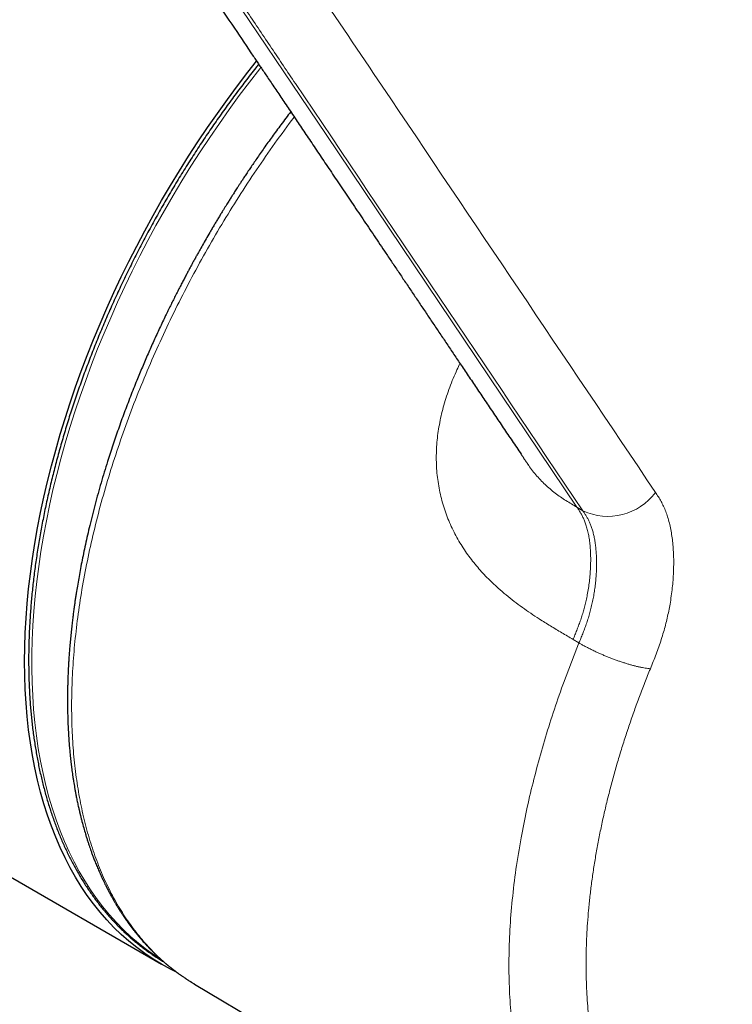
# Model space of a CAD drawing. Header units: millimetres. Extents: x 8 to 709, y 12 to 626.
# Tile 19 of 44: x 654 to 680, y 47 to 84. Entities that reach past the tile are written whole.
import ezdxf

# ---------------------------------------------------------------- set-up
doc = ezdxf.new("R2010")
doc.units = ezdxf.units.MM

msp = doc.modelspace()

# ---------------------------------------------------------------- linework, layer by layer
at = {"color": 8, "linetype": 'Continuous', "lineweight": 0}
for p, q in [((674.393, 65.646), (674.609, 65.518)), ((674.253, 60.797), (674.468, 60.669))]:
    msp.add_line(p, q, dxfattribs=at)
at = {"color": 7, "linetype": 'Continuous', "lineweight": 30}
for p, q in [((643.882, 57.709), (659.165, 48.886)), ((660.372, 48.157), (676.406, 38.669)), ((660.375, 48.162), (660.383, 48.157))]:
    msp.add_line(p, q, dxfattribs=at)
at = {"color": 8, "linetype": 'Continuous', "lineweight": 0, "flags": 128}
for points in [[(674.393, 65.646), (665.201, 79.308), (661.156, 85.32), (659.377, 87.965), (659.116, 88.353), (658.855, 88.741), (658.593, 89.131), (658.503, 89.264), (658.413, 89.398), (658.322, 89.534), (658.229, 89.671), (658.136, 89.809), (658.048, 89.938), (657.967, 90.061)], [(662.805, 81.769), (662.767, 81.721), (662.385, 81.233), (662.011, 80.737), (661.642, 80.233), (661.281, 79.722), (660.926, 79.205), (660.579, 78.681), (660.239, 78.15), (659.906, 77.615), (659.582, 77.073), (659.266, 76.527), (658.958, 75.976), (658.658, 75.421), (658.368, 74.862), (658.086, 74.3), (657.814, 73.734), (657.551, 73.166), (657.297, 72.596), (657.053, 72.023), (656.819, 71.449), (656.595, 70.874), (656.381, 70.298), (656.178, 69.722), (655.985, 69.146), (655.802, 68.57), (655.631, 67.996), (655.47, 67.422), (655.32, 66.85), (655.181, 66.28), (655.053, 65.713), (654.937, 65.148), (654.832, 64.586), (654.738, 64.028), (654.656, 63.474), (654.585, 62.925), (654.526, 62.38), (654.478, 61.84), (654.442, 61.305), (654.418, 60.776), (654.405, 60.254), (654.404, 59.738), (654.415, 59.229), (654.438, 58.727), (654.472, 58.233), (654.517, 57.747), (654.575, 57.269), (654.643, 56.799), (654.724, 56.339), (654.816, 55.887), (654.919, 55.446), (655.034, 55.014), (655.159, 54.592), (655.296, 54.18), (655.444, 53.78), (655.603, 53.39), (655.773, 53.011), (655.954, 52.644), (656.145, 52.289), (656.347, 51.946), (656.559, 51.615), (656.781, 51.296), (657.014, 50.991), (657.256, 50.698), (657.508, 50.418), (657.77, 50.151), (658.041, 49.898), (658.321, 49.658), (658.61, 49.433), (658.908, 49.221), (659.13, 49.076)]]:
    msp.add_lwpolyline(points, dxfattribs=at)
at = {"color": 7, "linetype": 'Continuous', "lineweight": 30, "flags": 128}
msp.add_lwpolyline([(659.712, 48.597), (659.486, 48.71), (659.164, 48.886), (658.851, 49.077), (658.546, 49.282), (658.25, 49.501), (657.963, 49.733), (657.685, 49.98), (657.417, 50.24), (657.157, 50.514), (656.908, 50.801), (656.669, 51.101), (656.439, 51.414), (656.22, 51.74), (656.011, 52.078), (655.812, 52.428), (655.624, 52.791), (655.447, 53.165), (655.281, 53.55), (655.125, 53.947), (654.981, 54.354), (654.848, 54.772), (654.726, 55.201), (654.615, 55.64), (654.516, 56.088), (654.429, 56.546), (654.353, 57.013), (654.288, 57.489), (654.236, 57.973), (654.195, 58.466), (654.165, 58.966), (654.148, 59.474), (654.142, 59.989), (654.148, 60.51), (654.165, 61.038), (654.195, 61.573), (654.236, 62.113), (654.288, 62.658), (654.353, 63.208), (654.429, 63.763), (654.516, 64.322), (654.615, 64.885), (654.726, 65.451), (654.848, 66.02), (654.981, 66.592), (655.125, 67.166), (655.281, 67.742), (655.447, 68.32), (655.624, 68.898), (655.812, 69.478), (656.011, 70.057), (656.22, 70.636), (656.439, 71.215), (656.669, 71.793), (656.908, 72.37), (657.157, 72.945), (657.417, 73.518), (657.685, 74.088), (657.963, 74.656), (658.25, 75.22), (658.546, 75.781), (658.851, 76.337), (659.164, 76.889), (659.486, 77.437), (659.815, 77.979), (660.153, 78.516), (660.498, 79.046), (660.85, 79.571), (661.21, 80.089), (661.577, 80.599), (661.95, 81.103), (662.33, 81.599), (662.648, 82.003)], dxfattribs=at)
at = {"color": 8, "linetype": 'Continuous', "lineweight": 0}
msp.add_arc((675.532, 67.473), 2.162, 244.734, 323.616, dxfattribs=at)
at = {"color": 7, "linetype": 'Continuous', "lineweight": 30}
for points, knots in [([(686.066, 78.823), (686.012, 78.905), (685.903, 79.065), (685.744, 79.303), (685.589, 79.532), (685.44, 79.754), (685.296, 79.969), (685.159, 80.172), (685.03, 80.364), (684.908, 80.545), (684.79, 80.72), (684.678, 80.887), (684.569, 81.048), (684.466, 81.203), (684.366, 81.35), (684.272, 81.491), (684.182, 81.624), (684.097, 81.751), (684.017, 81.87), (683.942, 81.982), (683.871, 82.087), (683.735, 82.288), (683.533, 82.589), (683.261, 82.994), (682.985, 83.404), (682.631, 83.929), (682.201, 84.569), (681.696, 85.32), (681.191, 86.071), (679.651, 88.36), (676.912, 92.431), (674.265, 96.365), (672.745, 98.625), (672.514, 98.968), (672.28, 99.316), (672.041, 99.671), (671.825, 99.991), (671.634, 100.276), (671.467, 100.523), (671.299, 100.773), (671.129, 101.025), (670.961, 101.275), (670.8, 101.515), (670.644, 101.746), (670.496, 101.967), (670.351, 102.181), (670.232, 102.358), (670.139, 102.496), (670.073, 102.595), (670.011, 102.686), (669.955, 102.77), (669.904, 102.846), (669.863, 102.906), (669.829, 102.957), (669.8, 103.001), (669.768, 103.051), (669.733, 103.104), (669.693, 103.163), (669.65, 103.226), (669.615, 103.277), (669.588, 103.315), (669.569, 103.341), (669.548, 103.37), (669.528, 103.397), (669.511, 103.419), (669.495, 103.439), (669.479, 103.461), (669.458, 103.487), (669.436, 103.515), (669.415, 103.541), (669.396, 103.564), (669.378, 103.586), (669.36, 103.608), (669.34, 103.632), (669.315, 103.66), (669.273, 103.709), (669.221, 103.767), (669.16, 103.832), (669.099, 103.896), (669.04, 103.954), (668.975, 104.016), (668.913, 104.072), (668.847, 104.129), (668.788, 104.178), (668.739, 104.218), (668.705, 104.244), (668.669, 104.271), (668.629, 104.301), (668.585, 104.333), (668.546, 104.361), (668.513, 104.384), (668.489, 104.401), (668.466, 104.416), (668.444, 104.431), (668.417, 104.448), (668.381, 104.471), (668.335, 104.5), (668.3, 104.521), (668.28, 104.532)], [0, 0, 0, 0, 0.009572, 0.018846, 0.027823, 0.036502, 0.044884, 0.052967, 0.060317, 0.067401, 0.074221, 0.080776, 0.087067, 0.093093, 0.098855, 0.104352, 0.109584, 0.114551, 0.119173, 0.123539, 0.12765, 0.13152, 0.147119, 0.162935, 0.178969, 0.195219, 0.224561, 0.253918, 0.283275, 0.312632, 0.522323, 0.760609, 0.773953, 0.787297, 0.800828, 0.814706, 0.828932, 0.838434, 0.848086, 0.857887, 0.867822, 0.877614, 0.887152, 0.89602, 0.904658, 0.913064, 0.92124, 0.925391, 0.929278, 0.932884, 0.936209, 0.939254, 0.942021, 0.943562, 0.945243, 0.947077, 0.94907, 0.95114, 0.953247, 0.955242, 0.955954, 0.956784, 0.957736, 0.958627, 0.959327, 0.959849, 0.96054, 0.9614, 0.962393, 0.963248, 0.964013, 0.964628, 0.965322, 0.966101, 0.967024, 0.968161, 0.970988, 0.972912, 0.974758, 0.977185, 0.97919, 0.980967, 0.983014, 0.985478, 0.986558, 0.98755, 0.988591, 0.989819, 0.991158, 0.992541, 0.993345, 0.994046, 0.994681, 0.99528, 0.995981, 0.997001, 0.998341, 1, 1, 1, 1]), ([(656.253, 91.507), (656.334, 91.387), (656.494, 91.149), (656.732, 90.796), (656.964, 90.451), (657.191, 90.114), (657.412, 89.785), (657.641, 89.445), (657.877, 89.093), (658.123, 88.728), (658.366, 88.367), (658.622, 87.987), (658.888, 87.591), (659.167, 87.177), (659.441, 86.769), (659.711, 86.367), (659.979, 85.97), (660.422, 85.312), (661.039, 84.394), (661.8, 83.264), (662.331, 82.474), (662.635, 82.022), (662.744, 81.861), (662.852, 81.699), (662.962, 81.535), (663.081, 81.359), (663.211, 81.167), (663.351, 80.958), (663.497, 80.741), (663.649, 80.516), (663.805, 80.282), (663.968, 80.041), (664.131, 79.799), (664.294, 79.556), (664.457, 79.314), (664.625, 79.064), (664.797, 78.808), (664.974, 78.545), (665.156, 78.275), (665.342, 77.999), (665.533, 77.715), (665.728, 77.425), (665.928, 77.128), (666.132, 76.824), (666.337, 76.519), (666.542, 76.214), (666.748, 75.909), (666.957, 75.598), (667.171, 75.28), (667.393, 74.95), (667.624, 74.607), (667.864, 74.251), (668.108, 73.888), (668.357, 73.517), (668.611, 73.141), (668.864, 72.764), (669.116, 72.389), (669.368, 72.015), (669.623, 71.635), (669.883, 71.249), (670.158, 70.841), (670.447, 70.411), (670.751, 69.959), (671.061, 69.499), (671.375, 69.031), (671.695, 68.556), (672.02, 68.074), (672.315, 67.635), (672.502, 67.357), (672.579, 67.243)], [0, 0, 0, 0, 0.014838, 0.029352, 0.043543, 0.057411, 0.070954, 0.084173, 0.099415, 0.114475, 0.129362, 0.144076, 0.161366, 0.178411, 0.19521, 0.211763, 0.228102, 0.244392, 0.293118, 0.341629, 0.38414, 0.390805, 0.397466, 0.404123, 0.410799, 0.417682, 0.425959, 0.434569, 0.443513, 0.452792, 0.462405, 0.472352, 0.482633, 0.492351, 0.50235, 0.512629, 0.52319, 0.534031, 0.545153, 0.556556, 0.568239, 0.580204, 0.592449, 0.604975, 0.617781, 0.630113, 0.642695, 0.655526, 0.668607, 0.681938, 0.696349, 0.711041, 0.726014, 0.741268, 0.756802, 0.772617, 0.787786, 0.803204, 0.818872, 0.83479, 0.850957, 0.869296, 0.887945, 0.906906, 0.926177, 0.945759, 0.965653, 0.985857, 1, 1, 1, 1]), ([(662.724, 81.89), (662.688, 81.845), (662.587, 81.718), (662.422, 81.508), (662.231, 81.26), (662.041, 81.01), (661.852, 80.758), (661.666, 80.504), (661.48, 80.248), (661.297, 79.99), (661.116, 79.731), (660.936, 79.47), (660.758, 79.207), (660.582, 78.943), (660.408, 78.676), (660.235, 78.409), (660.065, 78.14), (659.897, 77.869), (659.73, 77.597), (659.566, 77.324), (659.404, 77.049), (659.244, 76.773), (659.086, 76.496), (658.93, 76.218), (658.776, 75.939), (658.625, 75.658), (658.475, 75.377), (658.328, 75.094), (658.184, 74.811), (658.041, 74.527), (657.901, 74.242), (657.763, 73.956), (657.628, 73.67), (657.495, 73.382), (657.364, 73.095), (657.236, 72.806), (657.111, 72.517), (656.987, 72.228), (656.867, 71.938), (656.749, 71.648), (656.633, 71.358), (656.52, 71.067), (656.41, 70.776), (656.302, 70.485), (656.197, 70.193), (656.094, 69.902), (655.995, 69.611), (655.898, 69.319), (655.803, 69.028), (655.711, 68.737), (655.622, 68.446), (655.536, 68.156), (655.453, 67.865), (655.372, 67.575), (655.294, 67.286), (655.219, 66.996), (655.147, 66.708), (655.078, 66.42), (655.011, 66.132), (654.947, 65.845), (654.887, 65.559), (654.829, 65.273), (654.774, 64.989), (654.722, 64.705), (654.672, 64.422), (654.626, 64.14), (654.583, 63.859), (654.542, 63.578), (654.505, 63.3), (654.47, 63.022), (654.439, 62.745), (654.41, 62.47), (654.385, 62.196), (654.362, 61.923), (654.342, 61.651), (654.326, 61.381), (654.312, 61.113), (654.301, 60.846), (654.294, 60.58), (654.289, 60.316), (654.287, 60.054), (654.289, 59.794), (654.293, 59.535), (654.3, 59.278), (654.31, 59.023), (654.324, 58.769), (654.34, 58.518), (654.359, 58.269), (654.382, 58.021), (654.407, 57.776), (654.435, 57.533), (654.466, 57.292), (654.5, 57.053), (654.538, 56.816), (654.578, 56.582), (654.621, 56.35), (654.667, 56.12), (654.716, 55.892), (654.768, 55.668), (654.823, 55.445), (654.88, 55.225), (654.941, 55.008), (655.005, 54.793), (655.071, 54.581), (655.14, 54.371), (655.213, 54.165), (655.288, 53.961), (655.365, 53.759), (655.446, 53.561), (655.53, 53.365), (655.616, 53.173), (655.705, 52.983), (655.797, 52.796), (655.891, 52.612), (655.988, 52.431), (656.088, 52.254), (656.191, 52.079), (656.296, 51.907), (656.404, 51.739), (656.515, 51.574), (656.628, 51.412), (656.744, 51.253), (656.862, 51.097), (656.983, 50.945), (657.107, 50.796), (657.233, 50.651), (657.361, 50.509), (657.492, 50.37), (657.625, 50.234), (657.761, 50.102), (657.899, 49.974), (658.039, 49.849), (658.182, 49.727), (658.327, 49.609), (658.475, 49.495), (658.624, 49.384), (658.776, 49.277), (658.93, 49.173), (659.082, 49.075), (659.185, 49.013), (659.234, 48.984)], [0, 0, 0, 0, 0.004048, 0.011326, 0.018604, 0.025881, 0.033159, 0.040436, 0.047713, 0.05499, 0.062268, 0.069545, 0.076822, 0.084099, 0.091376, 0.098653, 0.10593, 0.113207, 0.120484, 0.127761, 0.135038, 0.142314, 0.149591, 0.156868, 0.164145, 0.171422, 0.178699, 0.185976, 0.193253, 0.20053, 0.207807, 0.215084, 0.222361, 0.229638, 0.236916, 0.244193, 0.25147, 0.258748, 0.266025, 0.273303, 0.28058, 0.287858, 0.295136, 0.302414, 0.309692, 0.31697, 0.324248, 0.331527, 0.338805, 0.346084, 0.353362, 0.360641, 0.36792, 0.375199, 0.382479, 0.389758, 0.397037, 0.404317, 0.411597, 0.418877, 0.426157, 0.433437, 0.440718, 0.447998, 0.455279, 0.46256, 0.469841, 0.477122, 0.484404, 0.491685, 0.498967, 0.506249, 0.513531, 0.520813, 0.528096, 0.535378, 0.542661, 0.549944, 0.557227, 0.56451, 0.571793, 0.579076, 0.586359, 0.593643, 0.600926, 0.60821, 0.615493, 0.622777, 0.63006, 0.637344, 0.644627, 0.65191, 0.659193, 0.666476, 0.673759, 0.681041, 0.688324, 0.695605, 0.702887, 0.710168, 0.717448, 0.724728, 0.732008, 0.739287, 0.746565, 0.753842, 0.761118, 0.768394, 0.775669, 0.782942, 0.790215, 0.797486, 0.804756, 0.812025, 0.819292, 0.826558, 0.833823, 0.841086, 0.848347, 0.855607, 0.862865, 0.870122, 0.877377, 0.88463, 0.891881, 0.899131, 0.906379, 0.913626, 0.92087, 0.928114, 0.935356, 0.942596, 0.949835, 0.957073, 0.96431, 0.971546, 0.978781, 0.986016, 0.993249, 1, 1, 1, 1]), ([(663.897, 80.146), (663.838, 80.067), (663.718, 79.911), (663.544, 79.677), (663.376, 79.45), (663.217, 79.232), (663.065, 79.02), (662.92, 78.816), (662.782, 78.619), (662.653, 78.432), (662.533, 78.257), (662.423, 78.094), (662.321, 77.943), (662.229, 77.804), (662.145, 77.677), (662.07, 77.562), (662.002, 77.458), (661.942, 77.365), (661.889, 77.283), (661.842, 77.21), (661.802, 77.147), (661.769, 77.095), (661.746, 77.059), (661.733, 77.039), (661.727, 77.029), (661.721, 77.019), (661.712, 77.005), (661.693, 76.974), (661.663, 76.927), (661.623, 76.864), (661.578, 76.791), (661.527, 76.71), (661.472, 76.62), (661.411, 76.522), (661.344, 76.411), (661.269, 76.289), (661.191, 76.159), (661.113, 76.028), (661.036, 75.899), (660.941, 75.737), (660.827, 75.541), (660.698, 75.315), (660.599, 75.141), (660.531, 75.02), (660.494, 74.953), (660.462, 74.896), (660.436, 74.85), (660.416, 74.814), (660.402, 74.787), (660.39, 74.766), (660.378, 74.744), (660.364, 74.718), (660.347, 74.688), (660.316, 74.631), (660.269, 74.545), (660.208, 74.432), (660.144, 74.312), (660.076, 74.185), (660.003, 74.047), (659.924, 73.897), (659.84, 73.736), (659.753, 73.565), (659.664, 73.389), (659.575, 73.212), (659.486, 73.033), (659.397, 72.853), (659.265, 72.579), (659.09, 72.21), (658.874, 71.742), (658.663, 71.266), (658.455, 70.783), (658.239, 70.261), (658.016, 69.701), (657.791, 69.107), (657.576, 68.512), (657.372, 67.917), (657.201, 67.39), (657.059, 66.931), (656.943, 66.54), (656.832, 66.149), (656.725, 65.758), (656.624, 65.368), (656.531, 64.989), (656.445, 64.626), (656.368, 64.282), (656.298, 63.951), (656.234, 63.634), (656.176, 63.33), (656.123, 63.039), (656.076, 62.761), (656.038, 62.531), (656.01, 62.344), (655.987, 62.194), (655.965, 62.04), (655.943, 61.878), (655.921, 61.709), (655.897, 61.521), (655.873, 61.313), (655.848, 61.084), (655.824, 60.845), (655.804, 60.631), (655.789, 60.443), (655.776, 60.284), (655.765, 60.124), (655.755, 59.969), (655.747, 59.824), (655.74, 59.694), (655.735, 59.578), (655.731, 59.476), (655.727, 59.385), (655.725, 59.305), (655.723, 59.243), (655.721, 59.197), (655.721, 59.164), (655.72, 59.136), (655.719, 59.115), (655.719, 59.097), (655.718, 59.078), (655.718, 59.052), (655.717, 59.013), (655.716, 58.96), (655.715, 58.891), (655.714, 58.808), (655.713, 58.712), (655.713, 58.6), (655.713, 58.475), (655.714, 58.342), (655.715, 58.209), (655.718, 58.079), (655.721, 57.952), (655.727, 57.774), (655.736, 57.548), (655.749, 57.321), (655.761, 57.147), (655.77, 57.019), (655.78, 56.898), (655.789, 56.787), (655.798, 56.687), (655.807, 56.602), (655.813, 56.534), (655.819, 56.48), (655.824, 56.437), (655.829, 56.392), (655.834, 56.342), (655.841, 56.285), (655.848, 56.225), (655.856, 56.161), (655.866, 56.083), (655.878, 55.989), (655.893, 55.878), (655.91, 55.761), (655.927, 55.647), (655.945, 55.533), (655.965, 55.418), (655.986, 55.295), (656.01, 55.163), (656.032, 55.046), (656.053, 54.944), (656.07, 54.859), (656.088, 54.774), (656.106, 54.692), (656.122, 54.62), (656.135, 54.56), (656.146, 54.515), (656.153, 54.483), (656.159, 54.46), (656.164, 54.438), (656.17, 54.413), (656.177, 54.383), (656.187, 54.345), (656.198, 54.299), (656.211, 54.245), (656.227, 54.185), (656.258, 54.065), (656.305, 53.89), (656.362, 53.697), (656.41, 53.539), (656.449, 53.416), (656.487, 53.301), (656.522, 53.195), (656.555, 53.1), (656.585, 53.018), (656.61, 52.948), (656.633, 52.886), (656.657, 52.823), (656.683, 52.755), (656.712, 52.679), (656.745, 52.597), (656.791, 52.484), (656.85, 52.343), (656.924, 52.175), (656.984, 52.044), (657.028, 51.951), (657.053, 51.899), (657.076, 51.853), (657.095, 51.813), (657.112, 51.78), (657.127, 51.749), (657.142, 51.719), (657.162, 51.681), (657.186, 51.633), (657.216, 51.576), (657.249, 51.513), (657.285, 51.446), (657.327, 51.37), (657.374, 51.286), (657.427, 51.194), (657.474, 51.113), (657.514, 51.046), (657.544, 50.997), (657.57, 50.955), (657.591, 50.922), (657.607, 50.896), (657.621, 50.874), (657.637, 50.85), (657.656, 50.819), (657.679, 50.784), (657.703, 50.747), (657.728, 50.71), (657.753, 50.672), (657.777, 50.636), (657.809, 50.588), (657.849, 50.532), (657.893, 50.468), (657.933, 50.413), (657.969, 50.363), (657.998, 50.325), (658.02, 50.295), (658.035, 50.274), (658.051, 50.254), (658.066, 50.233), (658.081, 50.214), (658.097, 50.193), (658.115, 50.17), (658.139, 50.139), (658.169, 50.101), (658.203, 50.058), (658.24, 50.013), (658.275, 49.97), (658.309, 49.929), (658.342, 49.889), (658.374, 49.852), (658.415, 49.804), (658.464, 49.748), (658.519, 49.686), (658.569, 49.632), (658.613, 49.584), (658.651, 49.543), (658.679, 49.514), (658.698, 49.494), (658.71, 49.482), (658.722, 49.47), (658.735, 49.456), (658.752, 49.439), (658.775, 49.415), (658.804, 49.386), (658.836, 49.354), (658.87, 49.32), (658.904, 49.287), (658.944, 49.248), (658.991, 49.204), (659.043, 49.155), (659.093, 49.109), (659.14, 49.067), (659.18, 49.031), (659.21, 49.005), (659.232, 48.986), (659.25, 48.97), (659.272, 48.951), (659.302, 48.926), (659.338, 48.895), (659.378, 48.861), (659.42, 48.828), (659.459, 48.795), (659.497, 48.765), (659.539, 48.732), (659.585, 48.696), (659.633, 48.659), (659.674, 48.628), (659.709, 48.602), (659.736, 48.582), (659.761, 48.564), (659.786, 48.546), (659.816, 48.524), (659.852, 48.498), (659.894, 48.469), (659.94, 48.437), (659.987, 48.405), (660.035, 48.373), (660.082, 48.342), (660.128, 48.312), (660.174, 48.282), (660.222, 48.253), (660.267, 48.225), (660.31, 48.199), (660.347, 48.176), (660.372, 48.161), (660.383, 48.155)], [0, 0, 0, 0, 0.006981, 0.013943, 0.020589, 0.02692, 0.032938, 0.03891, 0.04454, 0.049832, 0.054786, 0.059402, 0.063683, 0.067529, 0.071058, 0.074269, 0.077163, 0.079741, 0.082002, 0.083946, 0.085815, 0.087254, 0.088263, 0.088737, 0.088934, 0.089106, 0.089502, 0.090129, 0.091632, 0.093388, 0.095376, 0.097596, 0.100046, 0.102729, 0.105642, 0.109114, 0.112716, 0.116254, 0.119728, 0.123138, 0.129422, 0.135478, 0.141306, 0.143363, 0.145156, 0.146676, 0.147924, 0.148863, 0.149553, 0.15003, 0.150581, 0.151267, 0.152087, 0.153009, 0.155781, 0.158901, 0.16198, 0.165337, 0.168972, 0.172884, 0.177164, 0.181707, 0.186317, 0.190957, 0.195626, 0.200325, 0.205053, 0.216996, 0.229113, 0.241398, 0.253846, 0.26645, 0.281697, 0.296953, 0.3122, 0.327477, 0.342798, 0.352859, 0.362944, 0.373058, 0.383202, 0.393379, 0.403476, 0.412822, 0.421866, 0.430579, 0.438965, 0.447027, 0.454769, 0.462193, 0.469301, 0.473325, 0.477289, 0.481441, 0.485816, 0.490413, 0.495233, 0.5012, 0.507478, 0.514067, 0.520968, 0.525294, 0.529737, 0.534299, 0.538741, 0.542836, 0.546583, 0.549796, 0.552699, 0.555289, 0.557568, 0.559535, 0.560606, 0.561554, 0.562373, 0.562996, 0.563412, 0.563903, 0.564645, 0.565636, 0.567237, 0.569234, 0.571627, 0.574415, 0.5776, 0.58141, 0.585369, 0.589263, 0.593092, 0.596855, 0.600552, 0.609005, 0.61709, 0.621072, 0.624958, 0.628741, 0.632216, 0.635281, 0.637934, 0.640178, 0.641666, 0.642918, 0.64427, 0.645844, 0.647639, 0.649569, 0.651565, 0.653627, 0.657001, 0.660538, 0.664238, 0.668139, 0.671564, 0.675289, 0.679313, 0.683635, 0.688256, 0.690981, 0.6938, 0.696714, 0.699577, 0.702025, 0.70404, 0.705622, 0.706608, 0.707301, 0.708, 0.708866, 0.709899, 0.711099, 0.712727, 0.714588, 0.716681, 0.718971, 0.727096, 0.734973, 0.739545, 0.744024, 0.74824, 0.752111, 0.755637, 0.75883, 0.761192, 0.763484, 0.765769, 0.768322, 0.771173, 0.774324, 0.777746, 0.784195, 0.790777, 0.797486, 0.799864, 0.801988, 0.803857, 0.805473, 0.806835, 0.807966, 0.809189, 0.810608, 0.81267, 0.815043, 0.817713, 0.820564, 0.823563, 0.827319, 0.831284, 0.835458, 0.837905, 0.840064, 0.841924, 0.843486, 0.84452, 0.845378, 0.846421, 0.847804, 0.849528, 0.85112, 0.852887, 0.854617, 0.856275, 0.857862, 0.861205, 0.864181, 0.866791, 0.869085, 0.871267, 0.872306, 0.873323, 0.874318, 0.875291, 0.876243, 0.877181, 0.878306, 0.879703, 0.881655, 0.883925, 0.886182, 0.888357, 0.890452, 0.892465, 0.894396, 0.896247, 0.899859, 0.903115, 0.906016, 0.90857, 0.910776, 0.912635, 0.91339, 0.914069, 0.91467, 0.915338, 0.916289, 0.917607, 0.919246, 0.921142, 0.923046, 0.924934, 0.926806, 0.929716, 0.932586, 0.935396, 0.937908, 0.94005, 0.941822, 0.942694, 0.943572, 0.944752, 0.946245, 0.948209, 0.950432, 0.952577, 0.954621, 0.956564, 0.958406, 0.961096, 0.963535, 0.965681, 0.967331, 0.968731, 0.969881, 0.970991, 0.972518, 0.974478, 0.976503, 0.97884, 0.981256, 0.983624, 0.985942, 0.988211, 0.990431, 0.992817, 0.995119, 0.997109, 0.998733, 1, 1, 1, 1]), ([(672.579, 67.242), (672.583, 67.236), (672.59, 67.226), (672.598, 67.214), (672.603, 67.207), (672.605, 67.203), (672.605, 67.204), (672.605, 67.204)], [0, 0, 0, 0, 0.3361427, 0.6128215, 0.8303051, 0.9891403, 1, 1, 1, 1])]:
    msp.add_open_spline(points, degree=3, knots=knots, dxfattribs=at)
at = {"color": 8, "linetype": 'Continuous', "lineweight": 0}
for points, knots in [([(662.83, 99.359), (662.831, 99.359), (662.903, 99.449), (663.05, 99.627), (663.277, 99.884), (663.508, 100.13), (663.743, 100.366), (663.982, 100.591), (664.219, 100.799), (664.454, 100.992), (664.685, 101.17), (664.918, 101.336), (665.151, 101.489), (665.388, 101.631), (665.63, 101.763), (665.876, 101.882), (666.119, 101.986), (666.36, 102.075), (666.598, 102.148), (666.827, 102.203), (667.048, 102.243), (667.26, 102.267), (667.467, 102.276), (667.669, 102.271), (667.866, 102.251), (668.058, 102.217), (668.244, 102.167), (668.423, 102.102), (668.594, 102.024), (668.757, 101.93), (668.911, 101.823), (669.053, 101.705), (669.181, 101.576), (669.296, 101.44), (669.404, 101.294), (669.507, 101.141), (669.608, 100.985), (670.045, 100.338), (672.116, 97.258), (677.496, 89.268), (682.505, 81.82), (685.845, 76.856)], [0, 0, 0, 0, 0.000002, 0.005835, 0.011667, 0.017501, 0.023334, 0.029168, 0.035002, 0.040502, 0.046002, 0.051501, 0.056999, 0.062498, 0.06833, 0.074164, 0.079998, 0.085832, 0.091666, 0.0975, 0.103, 0.1085, 0.114, 0.119499, 0.124999, 0.130599, 0.136199, 0.141799, 0.147399, 0.153, 0.1586, 0.1642, 0.169333, 0.174466, 0.179599, 0.184733, 0.189867, 0.195001, 0.25, 0.5, 1, 1, 1, 1]), ([(674.609, 65.518), (671.097, 70.738), (667.292, 76.394), (663.194, 82.484), (662.316, 83.789), (661.438, 85.094), (660.56, 86.399), (659.682, 87.705), (659.054, 88.638), (658.677, 89.198), (658.549, 89.388), (658.422, 89.578), (658.297, 89.762), (658.179, 89.937), (658.071, 90.107), (657.971, 90.287), (657.876, 90.485), (657.788, 90.698), (657.709, 90.922), (657.622, 91.219), (657.536, 91.603), (657.468, 92.088), (657.436, 92.599), (657.439, 93.135), (657.477, 93.691), (657.549, 94.264), (657.656, 94.848), (657.794, 95.439), (657.964, 96.034), (658.165, 96.631), (658.395, 97.228), (658.652, 97.821), (658.938, 98.41), (659.249, 98.991), (659.585, 99.562), (659.946, 100.12), (660.328, 100.666), (660.6, 101.012), (660.736, 101.186)], [0, 0, 0, 0, 0.500021, 0.541689, 0.583358, 0.625026, 0.666695, 0.708363, 0.750096, 0.756044, 0.762081, 0.768231, 0.774241, 0.779745, 0.785045, 0.790147, 0.795636, 0.801555, 0.80713, 0.812694, 0.823207, 0.833704, 0.844203, 0.854717, 0.865265, 0.875803, 0.886253, 0.896634, 0.906961, 0.917253, 0.927522, 0.937783, 0.948051, 0.958338, 0.968661, 0.979033, 0.989473, 1, 1, 1, 1]), ([(654.16, 99.577), (654.021, 99.495), (653.742, 99.332), (653.325, 99.071), (652.908, 98.799), (652.491, 98.515), (652.079, 98.22), (651.669, 97.915), (651.264, 97.601), (650.861, 97.276), (650.459, 96.939), (650.06, 96.591), (649.663, 96.232), (649.268, 95.863), (648.949, 95.553), (648.703, 95.308), (648.529, 95.132), (648.356, 94.954), (648.183, 94.774), (648.011, 94.592), (647.84, 94.408), (647.605, 94.151), (647.306, 93.817), (646.945, 93.401), (646.588, 92.974), (646.233, 92.536), (645.884, 92.092), (645.54, 91.64), (645.202, 91.181), (644.869, 90.712), (644.539, 90.235), (644.214, 89.748), (643.894, 89.252), (643.579, 88.747), (643.282, 88.255), (643.003, 87.776), (642.811, 87.437), (642.69, 87.22), (642.639, 87.127), (642.589, 87.035), (642.538, 86.942), (642.488, 86.849), (642.438, 86.756), (642.388, 86.663), (642.27, 86.441), (642.086, 86.086), (641.838, 85.594), (641.595, 85.092), (641.355, 84.58), (641.122, 84.062), (640.895, 83.538), (640.674, 83.007), (640.459, 82.468), (640.25, 81.92), (640.048, 81.364), (639.853, 80.801), (639.665, 80.229), (639.492, 79.674), (639.333, 79.135), (639.195, 78.636), (639.103, 78.288), (639.054, 78.094), (639.038, 78.033), (639.023, 77.972), (639.008, 77.911), (638.993, 77.851), (638.949, 77.672), (638.877, 77.369), (638.78, 76.938), (638.687, 76.499), (638.598, 76.049), (638.515, 75.591), (638.439, 75.143), (638.372, 74.706), (638.313, 74.282), (638.274, 73.97), (638.251, 73.772), (638.241, 73.69), (638.232, 73.608), (638.223, 73.525), (638.215, 73.45), (638.208, 73.386), (638.2, 73.302), (638.189, 73.187), (638.172, 73.012), (638.154, 72.802), (638.135, 72.556), (638.117, 72.297), (638.101, 72.024), (638.086, 71.738), (638.075, 71.44), (638.066, 71.126), (638.061, 70.796), (638.06, 70.452), (638.063, 70.138), (638.069, 69.857), (638.075, 69.675), (638.08, 69.556), (638.082, 69.5), (638.085, 69.443), (638.088, 69.386), (638.09, 69.329), (638.093, 69.275), (638.095, 69.24), (638.096, 69.224)], [0, 0, 0, 0, 0.015493, 0.03101, 0.046553, 0.06212, 0.077712, 0.093051, 0.108413, 0.1238, 0.139211, 0.154646, 0.170105, 0.185589, 0.201098, 0.208069, 0.215044, 0.222025, 0.229011, 0.236002, 0.242997, 0.249998, 0.265036, 0.28016, 0.29537, 0.310666, 0.326048, 0.341238, 0.356512, 0.371868, 0.387307, 0.402829, 0.418434, 0.434122, 0.449893, 0.46384, 0.477851, 0.480611, 0.483374, 0.486138, 0.488906, 0.491676, 0.494448, 0.497223, 0.5, 0.514231, 0.528657, 0.543276, 0.55809, 0.573099, 0.588028, 0.603145, 0.618449, 0.63394, 0.649619, 0.665486, 0.681539, 0.697781, 0.712228, 0.726821, 0.739782, 0.741488, 0.743196, 0.744905, 0.746617, 0.74833, 0.749954, 0.761769, 0.773879, 0.786284, 0.798984, 0.81198, 0.82527, 0.83721, 0.849379, 0.861776, 0.864139, 0.866511, 0.868891, 0.871278, 0.873674, 0.875384, 0.876851, 0.881015, 0.885373, 0.892155, 0.899357, 0.906978, 0.915018, 0.923479, 0.932358, 0.941657, 0.95164, 0.962066, 0.972933, 0.980348, 0.987955, 0.98969, 0.991434, 0.993187, 0.994951, 0.996724, 0.998507, 1, 1, 1, 1]), ([(677.272, 66.191), (673.932, 71.155), (668.922, 78.602), (663.834, 86.165), (662.008, 88.879), (661.775, 89.227), (661.541, 89.575), (661.307, 89.922), (661.075, 90.271), (660.879, 90.547), (660.739, 90.773), (660.649, 90.942), (660.568, 91.12), (660.497, 91.309), (660.436, 91.508), (660.384, 91.711), (660.343, 91.918), (660.311, 92.128), (660.287, 92.345), (660.272, 92.568), (660.265, 92.813), (660.268, 93.08), (660.284, 93.371), (660.313, 93.669), (660.354, 93.972), (660.408, 94.281), (660.472, 94.588), (660.547, 94.892), (660.63, 95.193), (660.724, 95.495), (660.828, 95.798), (660.943, 96.108), (661.072, 96.424), (661.214, 96.744), (661.366, 97.062), (661.527, 97.377), (661.698, 97.689), (661.875, 97.99), (662.055, 98.281), (662.239, 98.56), (662.43, 98.834), (662.627, 99.101), (662.762, 99.274), (662.83, 99.359), (662.83, 99.359)], [0, 0, 0, 0, 0.5, 0.749999, 0.761665, 0.773332, 0.784999, 0.796665, 0.808332, 0.82, 0.825133, 0.830266, 0.835399, 0.840533, 0.845666, 0.8508, 0.85564, 0.860481, 0.865321, 0.870161, 0.875001, 0.880834, 0.886666, 0.892499, 0.898332, 0.904166, 0.91, 0.915501, 0.921002, 0.926503, 0.932003, 0.937502, 0.943334, 0.949166, 0.954998, 0.960831, 0.966664, 0.972498, 0.977999, 0.983499, 0.988999, 0.994498, 0.999998, 1, 1, 1, 1]), ([(664.028, 79.952), (664.026, 79.95), (663.783, 79.638), (663.318, 78.994), (662.639, 78.022), (661.988, 77.028), (661.364, 76.018), (660.769, 74.994), (660.203, 73.956), (659.667, 72.907), (659.162, 71.849), (658.69, 70.784), (658.25, 69.713), (657.844, 68.639), (657.473, 67.562), (657.137, 66.486), (656.838, 65.411), (656.577, 64.342), (656.356, 63.285), (656.175, 62.245), (656.035, 61.225), (655.935, 60.228), (655.876, 59.254), (655.858, 58.306), (655.88, 57.384), (655.942, 56.491), (656.044, 55.627), (656.186, 54.795), (656.367, 53.996), (656.588, 53.231), (656.848, 52.503), (657.148, 51.812), (657.487, 51.16), (657.864, 50.55), (658.277, 49.985), (658.725, 49.469), (659.204, 49.001), (659.717, 48.587), (660.108, 48.308), (660.336, 48.182), (660.375, 48.162)], [0, 0, 0, 0, 0.000204, 0.028011, 0.055705, 0.083308, 0.110839, 0.138317, 0.16576, 0.193185, 0.220611, 0.248053, 0.275531, 0.303062, 0.330664, 0.358358, 0.386164, 0.414103, 0.442042, 0.469847, 0.497541, 0.525142, 0.552672, 0.580148, 0.60759, 0.635014, 0.662438, 0.68988, 0.717357, 0.744887, 0.772489, 0.800183, 0.827989, 0.855929, 0.883869, 0.911676, 0.93937, 0.966973, 0.994504, 1, 1, 1, 1]), ([(670.105, 70.92), (670.068, 70.842), (669.98, 70.66), (669.855, 70.368), (669.728, 70.046), (669.614, 69.72), (669.514, 69.395), (669.43, 69.072), (669.361, 68.753), (669.305, 68.432), (669.265, 68.109), (669.241, 67.786), (669.233, 67.462), (669.241, 67.14), (669.267, 66.821), (669.308, 66.505), (669.366, 66.193), (669.44, 65.887), (669.529, 65.588), (669.634, 65.296), (669.752, 65.012), (669.883, 64.736), (670.027, 64.47), (670.182, 64.213), (670.347, 63.965), (670.522, 63.728), (670.705, 63.499), (670.896, 63.28), (671.094, 63.07), (671.298, 62.868), (671.531, 62.652), (671.795, 62.426), (672.09, 62.191), (672.392, 61.968), (672.699, 61.755), (673.042, 61.529), (673.421, 61.292), (673.836, 61.043), (674.114, 60.879), (674.253, 60.797)], [0, 0, 0, 0, 0.019255, 0.044991, 0.070724, 0.096465, 0.12222, 0.146611, 0.170996, 0.195373, 0.21975, 0.244142, 0.26854, 0.292932, 0.317319, 0.341701, 0.366081, 0.390466, 0.414847, 0.43922, 0.463597, 0.487982, 0.512374, 0.53677, 0.561156, 0.585533, 0.609911, 0.634296, 0.658688, 0.683079, 0.707458, 0.740213, 0.772974, 0.805745, 0.838518, 0.87128, 0.914184, 0.957094, 1, 1, 1, 1]), ([(674.393, 65.646), (674.326, 65.685), (674.192, 65.765), (673.991, 65.889), (673.793, 66.02), (673.597, 66.16), (673.408, 66.312), (673.225, 66.475), (673.05, 66.65), (672.883, 66.835), (672.73, 67.028), (672.629, 67.165), (672.583, 67.237), (672.579, 67.243)], [0, 0, 0, 0, 0.10092, 0.201886, 0.302808, 0.403695, 0.504651, 0.603806, 0.702932, 0.80204, 0.901165, 0.991288, 1, 1, 1, 1]), ([(677.085, 59.726), (677.121, 59.815), (677.194, 59.994), (677.3, 60.262), (677.398, 60.53), (677.488, 60.798), (677.569, 61.063), (677.641, 61.325), (677.704, 61.584), (677.76, 61.84), (677.81, 62.11), (677.854, 62.392), (677.891, 62.686), (677.917, 62.975), (677.934, 63.259), (677.942, 63.538), (677.94, 63.811), (677.929, 64.077), (677.908, 64.337), (677.877, 64.589), (677.836, 64.832), (677.783, 65.067), (677.722, 65.287), (677.651, 65.493), (677.57, 65.683), (677.479, 65.862), (677.379, 66.031), (677.308, 66.137), (677.272, 66.191)], [0, 0, 0, 0, 0.035145, 0.07022, 0.105332, 0.140493, 0.175663, 0.210176, 0.244651, 0.279109, 0.31357, 0.354611, 0.39568, 0.436773, 0.477877, 0.518972, 0.560051, 0.60111, 0.642154, 0.683189, 0.724232, 0.765302, 0.806397, 0.845137, 0.883852, 0.922555, 0.961274, 1, 1, 1, 1]), ([(674.253, 60.797), (674.275, 60.852), (674.32, 60.962), (674.387, 61.129), (674.453, 61.3), (674.517, 61.476), (674.577, 61.658), (674.633, 61.844), (674.685, 62.035), (674.732, 62.232), (674.777, 62.447), (674.817, 62.679), (674.851, 62.927), (674.876, 63.177), (674.892, 63.424), (674.898, 63.668), (674.896, 63.906), (674.884, 64.134), (674.863, 64.351), (674.834, 64.555), (674.796, 64.744), (674.751, 64.918), (674.701, 65.073), (674.645, 65.211), (674.587, 65.333), (674.524, 65.444), (674.46, 65.547), (674.415, 65.613), (674.393, 65.646)], [0, 0, 0, 0, 0.028684, 0.057757, 0.087528, 0.11824, 0.150077, 0.182561, 0.216315, 0.251349, 0.287617, 0.332268, 0.378291, 0.425368, 0.473127, 0.521157, 0.569035, 0.616341, 0.662685, 0.707726, 0.75119, 0.792891, 0.832744, 0.868653, 0.903065, 0.936198, 0.968368, 1, 1, 1, 1]), ([(674.468, 60.669), (674.491, 60.725), (674.537, 60.837), (674.605, 61.007), (674.672, 61.181), (674.737, 61.361), (674.799, 61.546), (674.856, 61.739), (674.909, 61.938), (674.957, 62.142), (674.999, 62.352), (675.035, 62.565), (675.064, 62.781), (675.087, 62.998), (675.103, 63.214), (675.112, 63.428), (675.114, 63.638), (675.109, 63.842), (675.097, 64.039), (675.078, 64.227), (675.053, 64.405), (675.021, 64.572), (674.984, 64.728), (674.942, 64.871), (674.894, 65.003), (674.843, 65.123), (674.788, 65.232), (674.73, 65.333), (674.67, 65.427), (674.629, 65.488), (674.609, 65.518)], [0, 0, 0, 0, 0.029169, 0.058746, 0.089054, 0.120345, 0.15281, 0.186575, 0.221705, 0.258203, 0.296008, 0.335005, 0.375027, 0.415866, 0.457281, 0.499005, 0.540763, 0.582274, 0.623267, 0.663491, 0.702724, 0.740783, 0.777535, 0.812902, 0.84687, 0.879491, 0.910885, 0.941246, 0.970837, 1, 1, 1, 1]), ([(676.407, 38.671), (676.248, 38.769), (675.912, 38.976), (675.432, 39.347), (674.962, 39.773), (674.521, 40.244), (674.111, 40.76), (673.732, 41.319), (673.368, 41.951), (673.027, 42.66), (672.717, 43.452), (672.457, 44.29), (672.245, 45.171), (672.083, 46.093), (671.969, 47.054), (671.906, 48.052), (671.892, 49.085), (671.928, 50.151), (672.014, 51.247), (672.15, 52.371), (672.328, 53.466), (672.539, 54.526), (672.776, 55.543), (673.048, 56.567), (673.353, 57.593), (673.692, 58.62), (674.06, 59.646), (674.332, 60.328), (674.468, 60.669)], [0, 0, 0, 0, 0.032203, 0.067945, 0.103791, 0.139765, 0.175891, 0.212156, 0.248298, 0.290268, 0.332066, 0.37373, 0.415297, 0.456799, 0.49827, 0.539743, 0.58125, 0.622825, 0.664501, 0.706316, 0.748306, 0.784468, 0.820727, 0.856831, 0.892786, 0.928617, 0.964347, 1, 1, 1, 1]), ([(674.468, 60.669), (674.503, 60.649), (674.574, 60.608), (674.689, 60.545), (674.812, 60.48), (674.943, 60.415), (675.073, 60.353), (675.2, 60.295), (675.322, 60.241), (675.447, 60.188), (675.574, 60.137), (675.702, 60.087), (675.83, 60.04), (675.958, 59.995), (676.083, 59.954), (676.206, 59.915), (676.325, 59.879), (676.44, 59.848), (676.557, 59.817), (676.675, 59.79), (676.792, 59.766), (676.899, 59.748), (676.997, 59.734), (677.056, 59.729), (677.085, 59.726)], [0, 0, 0, 0, 0.045666, 0.092585, 0.140677, 0.189845, 0.239975, 0.282393, 0.325304, 0.368619, 0.41224, 0.456068, 0.5, 0.543933, 0.587761, 0.631382, 0.674696, 0.717607, 0.760026, 0.810155, 0.859323, 0.907416, 0.954335, 1, 1, 1, 1]), ([(697.505, 47.822), (697.388, 47.677), (697.153, 47.388), (696.796, 46.964), (696.434, 46.547), (696.069, 46.138), (695.699, 45.737), (695.326, 45.345), (694.949, 44.962), (694.563, 44.581), (694.169, 44.205), (693.765, 43.833), (693.358, 43.473), (692.95, 43.123), (692.539, 42.785), (692.126, 42.458), (691.712, 42.143), (691.298, 41.84), (690.882, 41.549), (690.466, 41.27), (690.049, 41.005), (689.641, 40.757), (689.241, 40.526), (688.849, 40.311), (688.458, 40.108), (688.069, 39.917), (687.679, 39.738), (687.289, 39.57), (686.9, 39.414), (686.512, 39.27), (686.127, 39.14), (685.745, 39.022), (685.366, 38.917), (684.99, 38.826), (684.611, 38.746), (684.231, 38.679), (683.849, 38.626), (683.471, 38.587), (683.099, 38.562), (682.731, 38.552), (682.369, 38.557), (682.012, 38.576), (681.662, 38.61), (681.317, 38.658), (680.979, 38.721), (680.648, 38.798), (680.33, 38.888), (680.025, 38.99), (679.733, 39.103), (679.447, 39.228), (679.168, 39.366), (678.895, 39.517), (678.629, 39.681), (678.368, 39.859), (678.116, 40.048), (677.872, 40.25), (677.635, 40.464), (677.407, 40.69), (677.187, 40.928), (676.973, 41.181), (676.765, 41.451), (676.563, 41.738), (676.371, 42.037), (676.189, 42.348), (676.018, 42.671), (675.856, 43.006), (675.705, 43.352), (675.565, 43.709), (675.435, 44.077), (675.315, 44.455), (675.207, 44.843), (675.111, 45.234), (675.027, 45.627), (674.954, 46.02), (674.892, 46.421), (674.839, 46.831), (674.796, 47.249), (674.763, 47.677), (674.74, 48.114), (674.728, 48.559), (674.726, 49.009), (674.734, 49.466), (674.752, 49.93), (674.78, 50.399), (674.819, 50.881), (674.869, 51.376), (674.931, 51.884), (675.004, 52.396), (675.088, 52.914), (675.183, 53.435), (675.289, 53.96), (675.406, 54.489), (675.534, 55.021), (675.672, 55.556), (675.821, 56.092), (675.98, 56.631), (676.147, 57.161), (676.319, 57.682), (676.497, 58.193), (676.684, 58.704), (676.879, 59.215), (677.016, 59.556), (677.085, 59.726)], [0, 0, 0, 0, 0.009799, 0.019599, 0.029399, 0.039199, 0.048999, 0.058799, 0.068599, 0.078398, 0.088665, 0.098931, 0.109197, 0.119463, 0.12973, 0.139996, 0.150263, 0.16053, 0.170796, 0.181062, 0.191329, 0.201595, 0.211274, 0.220954, 0.230634, 0.240314, 0.249994, 0.259794, 0.269594, 0.279394, 0.289194, 0.298993, 0.308793, 0.318592, 0.328392, 0.338659, 0.348926, 0.359193, 0.36946, 0.379728, 0.389995, 0.400262, 0.410529, 0.420796, 0.431061, 0.441327, 0.451592, 0.461271, 0.470951, 0.48063, 0.49031, 0.49999, 0.509791, 0.519592, 0.529392, 0.539193, 0.548994, 0.558794, 0.568594, 0.578394, 0.58866, 0.598926, 0.609193, 0.619459, 0.629726, 0.639994, 0.650261, 0.660529, 0.670797, 0.681065, 0.691333, 0.7016, 0.71128, 0.72096, 0.730639, 0.740318, 0.749997, 0.759796, 0.769595, 0.779395, 0.789195, 0.798995, 0.808795, 0.818596, 0.828397, 0.838664, 0.848931, 0.859198, 0.869465, 0.879731, 0.889998, 0.900265, 0.910531, 0.920798, 0.931065, 0.941332, 0.951599, 0.96128, 0.97096, 0.98064, 0.99032, 1, 1, 1, 1])]:
    msp.add_open_spline(points, degree=3, knots=knots, dxfattribs=at)

doc.saveas('drawing.dxf')
